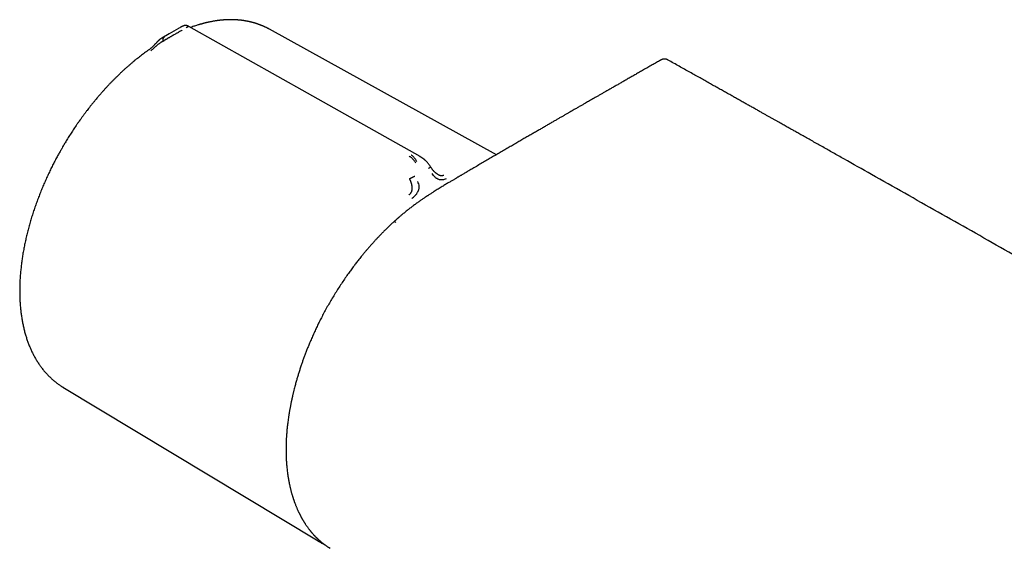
# Model space of a CAD drawing. Header units: millimetres. Extents: x 8 to 767, y 12 to 375.
# Tile 24 of 46: x 494 to 600, y 190 to 247. Entities that reach past the tile are written whole.
import ezdxf

# ---------------------------------------------------------------- set-up
doc = ezdxf.new("R2010")
doc.units = ezdxf.units.MM

msp = doc.modelspace()

# ---------------------------------------------------------------- linework, layer by layer
at = {"color": 7, "linetype": 'Continuous', "lineweight": 30}
for p, q in [((511.28, 246.03), (510.27, 245.46)), ((511.28, 246.03), (511.33, 246.06)), ((511.42, 246.12), (511.33, 246.06)), ((511.42, 246.12), (511.44, 246.12)), ((545.36, 232.52), (521.03, 245.96)), ((521.04, 245.95), (521.03, 245.95)), ((510.29, 245.47), (509.49, 244.99)), ((509.63, 244.68), (509.75, 244.75)), ((537.17, 232.31), (537.18, 232.31)), ((498.9, 207.62), (526.24, 191.14)), ((526.24, 191.14), (526.25, 191.13)), ((526.25, 191.13), (526.24, 191.14)), ((527.43, 190.42), (527.46, 190.41)), ((527.44, 190.43), (527.56, 190.36))]:
    msp.add_line(p, q, dxfattribs=at)
at = {"color": 7, "linetype": 'Continuous', "lineweight": 30, "flags": 128}
for points in [[(537.18, 232.31), (529.1, 236.85), (525.11, 239.1), (512.39, 246.26)], [(498.87, 207.63), (498.88, 207.63), (498.9, 207.62)]]:
    msp.add_lwpolyline(points, dxfattribs=at)
at = {"color": 7, "linetype": 'Continuous', "lineweight": 30}
for points, knots in [([(512.39, 246.26), (512.37, 246.26), (512.35, 246.28), (512.32, 246.29), (512.29, 246.3), (512.26, 246.31), (512.23, 246.32), (512.2, 246.33), (512.16, 246.34), (512.11, 246.35), (512.06, 246.35), (512.01, 246.35), (511.96, 246.35), (511.93, 246.34), (511.89, 246.34), (511.86, 246.33), (511.82, 246.31), (511.79, 246.3), (511.76, 246.29), (511.73, 246.28), (511.71, 246.27), (511.7, 246.26), (511.68, 246.25), (511.66, 246.24), (511.63, 246.23), (511.61, 246.22), (511.59, 246.21), (511.57, 246.2), (511.56, 246.19), (511.54, 246.18), (511.51, 246.16), (511.48, 246.14), (511.45, 246.13), (511.44, 246.12)], [0, 0, 0, 0, 0.036604, 0.070541, 0.096033, 0.115422, 0.137134, 0.17013, 0.205374, 0.241055, 0.281984, 0.322392, 0.356784, 0.380099, 0.405693, 0.432685, 0.461011, 0.491268, 0.519448, 0.550868, 0.58192, 0.615712, 0.6525, 0.692322, 0.737002, 0.775739, 0.808398, 0.824894, 0.847471, 0.876282, 0.911313, 0.952554, 1, 1, 1, 1]), ([(512.39, 246.26), (512.39, 246.26), (512.39, 246.26), (512.38, 246.25), (512.36, 246.24), (512.33, 246.22), (512.28, 246.2), (512.23, 246.17), (512.16, 246.13), (512.11, 246.1), (512.09, 246.09)], [0, 0, 0, 0, 0.089465, 0.220808, 0.345981, 0.465003, 0.609373, 0.746418, 0.876461, 1, 1, 1, 1]), ([(521.04, 245.95), (521.02, 245.97), (520.96, 246), (520.87, 246.04), (520.78, 246.09), (520.7, 246.13), (520.63, 246.17), (520.56, 246.2), (520.5, 246.22), (520.45, 246.25), (520.41, 246.26), (520.37, 246.28), (520.34, 246.3), (520.3, 246.31), (520.25, 246.33), (520.19, 246.36), (520.12, 246.39), (520.05, 246.41), (519.98, 246.44), (519.92, 246.46), (519.86, 246.48), (519.8, 246.5), (519.74, 246.52), (519.69, 246.54), (519.64, 246.56), (519.6, 246.57), (519.57, 246.58), (519.55, 246.59), (519.52, 246.6), (519.49, 246.61), (519.45, 246.62), (519.4, 246.63), (519.35, 246.64), (519.3, 246.66), (519.25, 246.67), (519.2, 246.69), (519.13, 246.7), (519.05, 246.72), (518.95, 246.75), (518.86, 246.77), (518.77, 246.79), (518.68, 246.8), (518.61, 246.82), (518.54, 246.83), (518.48, 246.84), (518.42, 246.85), (518.36, 246.86), (518.3, 246.87), (518.24, 246.88), (518.17, 246.89), (518.12, 246.9), (518.07, 246.9), (518.02, 246.91), (517.97, 246.92), (517.92, 246.92), (517.88, 246.93), (517.85, 246.93), (517.83, 246.93), (517.81, 246.93), (517.78, 246.94), (517.76, 246.94), (517.73, 246.94), (517.7, 246.94), (517.65, 246.95), (517.59, 246.95), (517.53, 246.96), (517.45, 246.96), (517.38, 246.96), (517.3, 246.97), (517.23, 246.97), (517.16, 246.97), (517.1, 246.97), (517.06, 246.98), (517.01, 246.98), (516.96, 246.98), (516.92, 246.98), (516.88, 246.98), (516.84, 246.98), (516.82, 246.98), (516.8, 246.98), (516.77, 246.98), (516.74, 246.98), (516.69, 246.97), (516.62, 246.97), (516.55, 246.97), (516.47, 246.97), (516.38, 246.96), (516.26, 246.96), (516.13, 246.95), (516.02, 246.94), (515.92, 246.93), (515.83, 246.92), (515.75, 246.91), (515.69, 246.91), (515.63, 246.9), (515.59, 246.89), (515.55, 246.89), (515.51, 246.88), (515.46, 246.88), (515.41, 246.87), (515.34, 246.86), (515.26, 246.85), (515.15, 246.83), (515.01, 246.81), (514.87, 246.78), (514.72, 246.75), (514.59, 246.73), (514.49, 246.71), (514.43, 246.69), (514.36, 246.68), (514.3, 246.66), (514.23, 246.65), (514.17, 246.63), (514.11, 246.62), (514.06, 246.6), (514.02, 246.59), (513.98, 246.59), (513.96, 246.58), (513.94, 246.57), (513.92, 246.57), (513.9, 246.56), (513.87, 246.55), (513.83, 246.54), (513.79, 246.53), (513.72, 246.51), (513.62, 246.49), (513.51, 246.45), (513.37, 246.41), (513.2, 246.36), (513.01, 246.3), (512.81, 246.23), (512.66, 246.17), (512.58, 246.15)], [0, 0, 0, 0, 0.011268, 0.023412, 0.036436, 0.047288, 0.058347, 0.068271, 0.076056, 0.082828, 0.088585, 0.09333, 0.097664, 0.102754, 0.109899, 0.118174, 0.127531, 0.137203, 0.146915, 0.154574, 0.162259, 0.169969, 0.177703, 0.185092, 0.190868, 0.195732, 0.199684, 0.202726, 0.205876, 0.210036, 0.215207, 0.220834, 0.227273, 0.233852, 0.240307, 0.246639, 0.252848, 0.265739, 0.278071, 0.289876, 0.301161, 0.311835, 0.320478, 0.328299, 0.336057, 0.344054, 0.350505, 0.357247, 0.365215, 0.374575, 0.379775, 0.385322, 0.391214, 0.397452, 0.403475, 0.40842, 0.412278, 0.41505, 0.417254, 0.419623, 0.422441, 0.425707, 0.429422, 0.435468, 0.442416, 0.450263, 0.458778, 0.46746, 0.476291, 0.485271, 0.494399, 0.499823, 0.505297, 0.510822, 0.516397, 0.521703, 0.526237, 0.529801, 0.532675, 0.535001, 0.537759, 0.541134, 0.547211, 0.554616, 0.563316, 0.572241, 0.580854, 0.59687, 0.611695, 0.623932, 0.63523, 0.645578, 0.654815, 0.661375, 0.6672, 0.672292, 0.676652, 0.680574, 0.685528, 0.6918, 0.699154, 0.70675, 0.720989, 0.735773, 0.751403, 0.768223, 0.786223, 0.793117, 0.800167, 0.807373, 0.814734, 0.821945, 0.828435, 0.835146, 0.840846, 0.845537, 0.849221, 0.851469, 0.853141, 0.855203, 0.857936, 0.861339, 0.86541, 0.870147, 0.87555, 0.888094, 0.900483, 0.912631, 0.93373, 0.95409, 0.974583, 1, 1, 1, 1]), ([(509.38, 244.93), (509.37, 244.92), (509.35, 244.91), (509.32, 244.89), (509.29, 244.87), (509.27, 244.85), (509.24, 244.83), (509.22, 244.81), (509.19, 244.79), (509.17, 244.77), (509.15, 244.76), (509.13, 244.74), (509.11, 244.71), (509.08, 244.68), (509.05, 244.65), (509.03, 244.63), (509, 244.6), (508.96, 244.55), (508.91, 244.5), (508.85, 244.44), (508.79, 244.37), (508.73, 244.31), (508.66, 244.24), (508.59, 244.17), (508.53, 244.11), (508.48, 244.05), (508.43, 244.01), (508.38, 243.96), (508.32, 243.91), (508.25, 243.86), (508.17, 243.8), (508.09, 243.73), (508.03, 243.69), (508, 243.67)], [0, 0, 0, 0, 0.024683, 0.044079, 0.058486, 0.074727, 0.089719, 0.107745, 0.125198, 0.140142, 0.152917, 0.167655, 0.187784, 0.211441, 0.23343, 0.252311, 0.268239, 0.30327, 0.342523, 0.385759, 0.429471, 0.480093, 0.52894, 0.577862, 0.632078, 0.661786, 0.693344, 0.729283, 0.771249, 0.819444, 0.873971, 0.93474, 1, 1, 1, 1]), ([(509.49, 244.99), (509.48, 244.99), (509.47, 244.98), (509.44, 244.96), (509.4, 244.94), (509.38, 244.93), (509.37, 244.93)], [0, 0, 0, 0, 0.092389, 0.399514, 0.909013, 1, 1, 1, 1]), ([(509.81, 245.18), (509.8, 245.17), (509.76, 245.14), (509.71, 245.09), (509.66, 245.03), (509.63, 244.97), (509.61, 244.92), (509.6, 244.87), (509.6, 244.83), (509.6, 244.79), (509.61, 244.75), (509.62, 244.72), (509.63, 244.69), (509.63, 244.68)], [0, 0, 0, 0, 0.1317423, 0.26673, 0.4014789, 0.532742, 0.617059, 0.6982277, 0.7761965, 0.8328847, 0.8885344, 0.9438976, 1, 1, 1, 1]), ([(511.68, 245.86), (511.64, 245.84), (511.57, 245.8), (511.45, 245.73), (511.33, 245.66), (511.21, 245.59), (511.09, 245.52), (510.98, 245.46), (510.86, 245.39), (510.77, 245.34), (510.71, 245.3), (510.69, 245.29), (510.67, 245.28), (510.65, 245.27), (510.63, 245.25), (510.59, 245.23), (510.53, 245.2), (510.45, 245.15), (510.37, 245.11), (510.3, 245.07), (510.26, 245.04), (510.23, 245.03), (510.21, 245.02), (510.2, 245.01), (510.18, 245), (510.17, 244.99), (510.15, 244.99), (510.12, 244.96), (510.06, 244.93), (509.99, 244.89), (509.93, 244.86), (509.88, 244.83), (509.84, 244.8), (509.81, 244.78), (509.78, 244.77), (509.76, 244.76), (509.75, 244.75), (509.75, 244.75), (509.75, 244.75), (509.75, 244.75), (509.75, 244.75)], [0, 0, 0, 0, 0.051373, 0.105665, 0.163102, 0.223827, 0.27137, 0.320803, 0.372124, 0.442732, 0.452222, 0.461768, 0.471368, 0.481024, 0.490735, 0.500501, 0.537698, 0.579265, 0.625137, 0.657731, 0.692132, 0.7001, 0.708157, 0.716302, 0.724536, 0.732857, 0.741265, 0.74976, 0.79759, 0.84013, 0.877473, 0.909711, 0.93693, 0.964012, 0.983495, 0.995471, 0.998664, 0.999564, 0.99984, 1, 1, 1, 1]), ([(509.63, 244.68), (509.61, 244.67), (509.57, 244.64), (509.5, 244.6), (509.45, 244.58), (509.42, 244.56), (509.41, 244.55), (509.39, 244.54), (509.38, 244.53), (509.37, 244.52), (509.36, 244.52), (509.35, 244.51), (509.31, 244.49), (509.25, 244.44), (509.17, 244.38), (509.08, 244.32), (509, 244.26), (508.92, 244.19), (508.85, 244.13), (508.8, 244.08), (508.77, 244.06), (508.74, 244.03), (508.71, 244), (508.68, 243.97), (508.63, 243.93), (508.57, 243.87), (508.48, 243.79), (508.39, 243.71), (508.33, 243.67), (508.3, 243.65)], [0, 0, 0, 0, 0.064483, 0.121146, 0.169699, 0.182428, 0.194431, 0.205703, 0.216244, 0.226049, 0.235116, 0.243443, 0.251028, 0.319255, 0.38355, 0.443931, 0.500485, 0.559082, 0.620049, 0.640929, 0.662103, 0.683581, 0.705368, 0.72747, 0.749885, 0.805219, 0.865757, 0.930963, 1, 1, 1, 1]), ([(508, 243.67), (507.96, 243.64), (507.84, 243.56), (507.65, 243.42), (507.43, 243.25), (507.21, 243.08), (506.98, 242.91), (506.76, 242.74), (506.55, 242.56), (506.33, 242.38), (506.11, 242.19), (505.89, 242), (505.67, 241.81), (505.46, 241.62), (505.24, 241.42), (505.03, 241.22), (504.82, 241.01), (504.6, 240.81), (504.39, 240.6), (504.18, 240.38), (503.97, 240.17), (503.76, 239.95), (503.56, 239.73), (503.35, 239.5), (503.14, 239.27), (502.94, 239.04), (502.74, 238.81), (502.54, 238.58), (502.36, 238.36), (502.18, 238.14), (502, 237.92), (501.82, 237.7), (501.65, 237.48), (501.48, 237.26), (501.31, 237.03), (501.14, 236.8), (500.97, 236.57), (500.8, 236.34), (500.64, 236.11), (500.47, 235.88), (500.31, 235.64), (500.15, 235.41), (500, 235.17), (499.84, 234.94), (499.69, 234.7), (499.54, 234.46), (499.39, 234.23), (499.26, 234.01), (499.14, 233.81), (499.03, 233.63), (498.92, 233.45), (498.84, 233.31), (498.8, 233.23)], [0, 0, 0, 0, 0.012576, 0.034013, 0.055454, 0.076901, 0.098353, 0.119811, 0.141276, 0.162748, 0.184228, 0.205717, 0.227215, 0.248724, 0.270244, 0.291776, 0.313322, 0.334883, 0.35646, 0.378055, 0.39967, 0.421307, 0.442968, 0.464656, 0.486373, 0.508123, 0.529909, 0.551736, 0.571335, 0.590931, 0.610523, 0.630108, 0.649688, 0.669261, 0.688826, 0.708383, 0.727928, 0.747461, 0.766978, 0.786476, 0.805949, 0.825389, 0.844784, 0.864116, 0.883351, 0.902431, 0.921231, 0.939446, 0.956065, 0.968932, 0.981158, 1, 1, 1, 1]), ([(563.02, 242.67), (562.9, 242.6), (562.61, 242.44), (562.18, 242.2), (561.71, 241.93), (561.26, 241.67), (560.82, 241.42), (560.4, 241.18), (559.99, 240.95), (559.59, 240.72), (559.2, 240.5), (558.82, 240.28), (558.46, 240.07), (558.1, 239.87), (557.76, 239.67), (557.43, 239.48), (557.11, 239.3), (556.81, 239.13), (556.51, 238.96), (556.23, 238.8), (555.96, 238.64), (555.71, 238.5), (555.47, 238.36), (555.23, 238.23), (555.03, 238.11), (554.85, 238.01), (554.7, 237.92), (554.55, 237.83), (554.4, 237.75), (554.25, 237.66), (554.1, 237.57), (553.92, 237.47), (553.71, 237.35), (553.48, 237.22), (553.23, 237.07), (552.98, 236.93), (552.71, 236.77), (552.43, 236.61), (552.14, 236.45), (551.84, 236.27), (551.52, 236.09), (551.2, 235.9), (550.85, 235.7), (550.5, 235.5), (550.13, 235.28), (549.75, 235.06), (549.35, 234.83), (548.95, 234.6), (548.53, 234.36), (548.1, 234.11), (547.65, 233.85), (547.2, 233.58), (546.73, 233.31), (546.25, 233.03), (545.77, 232.76), (545.29, 232.48), (544.82, 232.2), (544.34, 231.92), (543.84, 231.63), (543.34, 231.34), (543, 231.14), (542.83, 231.04)], [0, 0, 0, 0, 0.018214, 0.041826, 0.064826, 0.087213, 0.108988, 0.129778, 0.149978, 0.169586, 0.188604, 0.207401, 0.225583, 0.243149, 0.2601, 0.276435, 0.292155, 0.307259, 0.321748, 0.335622, 0.34888, 0.361522, 0.373548, 0.384959, 0.395755, 0.403805, 0.411475, 0.418765, 0.425821, 0.433205, 0.44097, 0.449116, 0.460011, 0.471522, 0.483648, 0.496389, 0.509746, 0.523463, 0.537774, 0.552678, 0.568176, 0.584603, 0.601647, 0.61931, 0.63759, 0.656489, 0.676007, 0.696142, 0.716896, 0.738267, 0.760258, 0.782866, 0.806093, 0.829938, 0.854401, 0.877368, 0.900856, 0.924863, 0.949389, 0.974435, 1, 1, 1, 1]), ([(563.77, 242.65), (563.75, 242.66), (563.72, 242.68), (563.67, 242.7), (563.63, 242.72), (563.6, 242.73), (563.57, 242.74), (563.54, 242.74), (563.51, 242.75), (563.48, 242.75), (563.44, 242.76), (563.4, 242.76), (563.37, 242.76), (563.34, 242.76), (563.3, 242.76), (563.26, 242.75), (563.23, 242.75), (563.19, 242.74), (563.14, 242.73), (563.08, 242.7), (563.04, 242.68), (563.02, 242.67)], [0, 0, 0, 0, 0.076609, 0.14009, 0.190363, 0.238761, 0.276516, 0.309589, 0.3488, 0.393622, 0.442786, 0.490038, 0.532743, 0.575002, 0.623206, 0.672819, 0.712719, 0.760607, 0.824631, 0.904575, 1, 1, 1, 1]), ([(746.12, 137.38), (745.94, 137.49), (745.58, 137.7), (745.04, 138.02), (744.52, 138.34), (744.01, 138.64), (743.51, 138.94), (743.03, 139.22), (742.57, 139.49), (742.13, 139.75), (741.71, 140), (741.29, 140.25), (740.89, 140.49), (740.5, 140.72), (740.12, 140.95), (739.75, 141.17), (739.39, 141.38), (739.04, 141.59), (738.71, 141.79), (738.39, 141.98), (738.08, 142.16), (737.78, 142.34), (737.49, 142.51), (737.21, 142.68), (736.94, 142.84), (736.68, 142.99), (736.44, 143.13), (736.24, 143.25), (736.06, 143.36), (735.88, 143.46), (735.71, 143.57), (735.33, 143.79), (734.74, 144.14), (733.91, 144.63), (733.02, 145.16), (732.08, 145.71), (731.13, 146.27), (730.18, 146.84), (729.22, 147.41), (728.26, 147.97), (725.62, 149.53), (721.31, 152.08), (714.93, 155.84), (708.17, 159.82), (701.04, 164.01), (693.73, 168.28), (686.25, 172.65), (678.6, 177.11), (670.95, 181.55), (663.31, 185.98), (655.5, 190.49), (647.55, 195.08), (639.43, 199.75), (631.32, 204.4), (623.21, 209.04), (615.1, 213.67), (607.31, 218.1), (599.85, 222.33), (592.71, 226.37), (586.97, 229.61), (583.41, 231.62), (582.04, 232.39), (581.47, 232.71), (580.91, 233.03), (580.36, 233.34), (579.81, 233.65), (579.28, 233.95), (578.75, 234.24), (578.26, 234.52), (577.79, 234.78), (577.44, 234.98), (577.18, 235.13), (577.01, 235.22), (576.83, 235.32), (576.64, 235.43), (576.44, 235.54), (576.22, 235.67), (575.99, 235.79), (575.76, 235.93), (575.51, 236.07), (575.25, 236.21), (574.99, 236.36), (574.73, 236.5), (574.46, 236.66), (574.18, 236.81), (573.88, 236.98), (573.56, 237.16), (573.21, 237.36), (572.85, 237.56), (572.48, 237.77), (572.11, 237.98), (571.71, 238.2), (571.31, 238.42), (570.9, 238.66), (570.48, 238.89), (570.04, 239.14), (569.59, 239.39), (569.13, 239.65), (568.66, 239.91), (568.18, 240.18), (567.69, 240.46), (567.18, 240.74), (566.65, 241.04), (566.09, 241.35), (565.53, 241.67), (564.95, 241.99), (564.36, 242.32), (563.97, 242.54), (563.77, 242.65)], [0, 0, 0, 0, 0.003014, 0.00596, 0.008837, 0.011645, 0.014385, 0.017056, 0.019512, 0.021907, 0.024241, 0.026514, 0.028726, 0.030877, 0.032967, 0.034996, 0.036964, 0.038871, 0.040685, 0.04244, 0.044137, 0.045774, 0.047381, 0.048927, 0.050411, 0.051835, 0.053198, 0.054227, 0.055217, 0.056177, 0.057136, 0.058096, 0.062408, 0.066758, 0.071852, 0.076997, 0.082194, 0.087442, 0.092702, 0.097963, 0.103224, 0.136102, 0.168981, 0.208123, 0.247265, 0.286406, 0.328344, 0.370281, 0.412219, 0.454156, 0.496094, 0.540573, 0.585052, 0.629531, 0.67401, 0.71849, 0.762969, 0.80211, 0.841252, 0.880394, 0.896597, 0.899775, 0.90291, 0.905995, 0.909028, 0.91201, 0.91494, 0.91782, 0.920649, 0.923095, 0.925502, 0.926437, 0.927366, 0.928324, 0.929331, 0.930471, 0.931667, 0.93292, 0.934228, 0.935592, 0.937012, 0.938403, 0.939843, 0.941332, 0.942872, 0.944461, 0.946294, 0.948188, 0.950145, 0.952163, 0.954244, 0.956386, 0.958591, 0.960857, 0.963185, 0.965576, 0.968028, 0.970542, 0.973118, 0.975756, 0.978457, 0.981219, 0.984179, 0.987207, 0.990303, 0.993468, 0.9967, 1, 1, 1, 1]), ([(498.8, 233.23), (498.75, 233.15), (498.68, 233.02), (498.57, 232.84), (498.48, 232.67), (498.37, 232.48), (498.26, 232.28), (498.15, 232.06), (498.03, 231.84), (497.91, 231.61), (497.79, 231.38), (497.67, 231.14), (497.55, 230.9), (497.44, 230.65), (497.32, 230.4), (497.2, 230.15), (497.09, 229.9), (496.97, 229.64), (496.86, 229.38), (496.75, 229.13), (496.64, 228.87), (496.53, 228.61), (496.43, 228.34), (496.33, 228.08), (496.23, 227.82), (496.13, 227.55), (496.03, 227.29), (495.94, 227.02), (495.84, 226.76), (495.75, 226.49), (495.67, 226.22), (495.58, 225.96), (495.5, 225.69), (495.42, 225.42), (495.34, 225.15), (495.27, 224.89), (495.19, 224.62), (495.12, 224.35), (495.06, 224.08), (494.99, 223.82), (494.93, 223.55), (494.87, 223.28), (494.81, 223.02), (494.76, 222.75), (494.71, 222.49), (494.66, 222.22), (494.61, 221.96), (494.57, 221.7), (494.53, 221.44), (494.49, 221.18), (494.46, 220.92), (494.43, 220.66), (494.4, 220.4), (494.37, 220.14), (494.35, 219.88), (494.32, 219.63), (494.31, 219.37), (494.29, 219.12), (494.28, 218.87), (494.27, 218.62), (494.26, 218.37), (494.26, 218.12), (494.26, 217.88), (494.26, 217.63), (494.27, 217.39), (494.27, 217.15), (494.28, 216.91), (494.3, 216.67), (494.31, 216.44), (494.33, 216.2), (494.36, 215.97), (494.38, 215.74), (494.41, 215.51), (494.44, 215.28), (494.47, 215.06), (494.51, 214.83), (494.55, 214.61), (494.59, 214.4), (494.64, 214.18), (494.69, 213.96), (494.74, 213.75), (494.79, 213.54), (494.85, 213.34), (494.91, 213.13), (494.97, 212.93), (495.04, 212.73), (495.1, 212.53), (495.17, 212.34), (495.25, 212.14), (495.33, 211.95), (495.4, 211.77), (495.49, 211.58), (495.57, 211.4), (495.66, 211.22), (495.75, 211.05), (495.84, 210.87), (495.94, 210.7), (496.04, 210.54), (496.14, 210.37), (496.24, 210.21), (496.35, 210.05), (496.46, 209.9), (496.57, 209.75), (496.68, 209.6), (496.8, 209.45), (496.92, 209.31), (497.04, 209.17), (497.16, 209.03), (497.29, 208.9), (497.42, 208.77), (497.55, 208.64), (497.68, 208.52), (497.82, 208.4), (497.95, 208.28), (498.1, 208.17), (498.24, 208.06), (498.38, 207.95), (498.53, 207.85), (498.68, 207.75), (498.8, 207.67), (498.88, 207.63), (498.9, 207.62)], [0, 0, 0, 0, 0.008892, 0.012572, 0.018674, 0.025025, 0.031849, 0.038979, 0.046349, 0.053905, 0.061609, 0.069432, 0.077354, 0.085359, 0.093433, 0.101566, 0.10975, 0.117979, 0.126247, 0.134549, 0.142882, 0.151243, 0.159628, 0.168035, 0.176463, 0.184908, 0.193371, 0.201849, 0.21034, 0.218845, 0.227362, 0.23589, 0.244429, 0.252977, 0.261534, 0.270099, 0.278673, 0.287253, 0.295841, 0.304436, 0.313036, 0.321643, 0.330255, 0.338872, 0.347494, 0.356121, 0.364753, 0.373389, 0.382028, 0.390672, 0.39932, 0.407971, 0.416625, 0.425283, 0.433944, 0.442608, 0.451274, 0.459944, 0.468616, 0.47729, 0.485966, 0.494645, 0.503326, 0.512008, 0.520693, 0.529379, 0.538067, 0.546756, 0.555446, 0.564137, 0.57283, 0.581523, 0.590217, 0.598911, 0.607605, 0.6163, 0.624994, 0.633688, 0.642382, 0.651075, 0.659767, 0.668457, 0.677147, 0.685835, 0.694521, 0.703205, 0.711886, 0.720565, 0.729241, 0.737915, 0.746584, 0.755251, 0.763913, 0.772572, 0.781226, 0.789876, 0.798522, 0.807163, 0.815799, 0.82443, 0.833057, 0.841678, 0.850295, 0.858908, 0.867516, 0.876119, 0.884718, 0.893314, 0.901906, 0.910495, 0.919081, 0.927665, 0.936247, 0.944829, 0.95341, 0.961991, 0.970574, 0.979158, 0.987744, 0.996334, 1, 1, 1, 1]), ([(536.71, 231.66), (536.68, 231.7), (536.63, 231.78), (536.54, 231.89), (536.46, 231.99), (536.37, 232.08), (536.29, 232.17), (536.19, 232.24), (536.1, 232.31), (536.04, 232.34), (536, 232.35)], [0, 0, 0, 0, 0.134324, 0.265382, 0.393268, 0.518184, 0.640515, 0.760896, 0.880281, 1, 1, 1, 1]), ([(536.84, 231.74), (536.82, 231.79), (536.78, 231.87), (536.71, 231.98), (536.64, 232.09), (536.56, 232.19), (536.48, 232.28), (536.4, 232.36), (536.31, 232.43), (536.25, 232.46), (536.23, 232.48)], [0, 0, 0, 0, 0.134305, 0.265175, 0.392798, 0.517503, 0.639784, 0.760331, 0.880035, 1, 1, 1, 1]), ([(538.31, 231.22), (538.28, 231.26), (538.23, 231.35), (538.14, 231.47), (538.05, 231.57), (537.97, 231.66), (537.9, 231.74), (537.84, 231.81), (537.78, 231.87), (537.73, 231.91), (537.69, 231.95), (537.66, 231.97), (537.63, 232), (537.61, 232.02), (537.58, 232.04), (537.55, 232.06), (537.52, 232.09), (537.46, 232.13), (537.4, 232.17), (537.33, 232.22), (537.25, 232.27), (537.2, 232.3), (537.17, 232.32)], [0, 0, 0, 0, 0.0998723, 0.1919032, 0.2757555, 0.351191, 0.4180461, 0.4762111, 0.5256133, 0.5662051, 0.5981399, 0.6256267, 0.648849, 0.6697158, 0.6882224, 0.7089723, 0.7380972, 0.7756374, 0.8287352, 0.8842171, 0.9414013, 1, 1, 1, 1]), ([(538.1, 231.06), (538.12, 231.08), (538.16, 231.1), (538.21, 231.14), (538.25, 231.17), (538.28, 231.19), (538.3, 231.2), (538.31, 231.21), (538.31, 231.22), (538.31, 231.22), (538.31, 231.22)], [0, 0, 0, 0, 0.167297, 0.338607, 0.509654, 0.676432, 0.783695, 0.887081, 0.986525, 1, 1, 1, 1]), ([(539.06, 230.42), (539.05, 230.42), (539.02, 230.44), (538.98, 230.47), (538.93, 230.5), (538.89, 230.53), (538.86, 230.56), (538.83, 230.58), (538.81, 230.6), (538.79, 230.62), (538.76, 230.65), (538.72, 230.68), (538.69, 230.71), (538.67, 230.74), (538.65, 230.76), (538.63, 230.78), (538.61, 230.8), (538.59, 230.83), (538.56, 230.86), (538.52, 230.91), (538.48, 230.97), (538.43, 231.04), (538.37, 231.13), (538.33, 231.19), (538.31, 231.22)], [0, 0, 0, 0, 0.049692, 0.113704, 0.163975, 0.213348, 0.253849, 0.285142, 0.308149, 0.335828, 0.372456, 0.417961, 0.456761, 0.490156, 0.518153, 0.540747, 0.559892, 0.586999, 0.623993, 0.676245, 0.740804, 0.817918, 0.907863, 1, 1, 1, 1]), ([(536.06, 229.94), (536.07, 229.95), (536.09, 229.95), (536.11, 229.97), (536.14, 229.99), (536.18, 230), (536.22, 230.03), (536.27, 230.05), (536.33, 230.08), (536.4, 230.12), (536.48, 230.16), (536.56, 230.19), (536.6, 230.21), (536.63, 230.23)], [0, 0, 0, 0, 0.056304, 0.111898, 0.167775, 0.224659, 0.302815, 0.38407, 0.468372, 0.599448, 0.73388, 0.868517, 1, 1, 1, 1]), ([(539.97, 229.93), (539.91, 229.91), (539.78, 229.86), (539.58, 229.82), (539.38, 229.81), (539.18, 229.85), (539.02, 229.93), (538.89, 230.01), (538.77, 230.12), (538.62, 230.28), (538.52, 230.43), (538.46, 230.51)], [0, 0, 0, 0, 0.12498, 0.249974, 0.375129, 0.4995, 0.626711, 0.691987, 0.75435, 0.875912, 1, 1, 1, 1]), ([(542.83, 231.04), (542.76, 231), (542.62, 230.92), (542.41, 230.8), (542.22, 230.68), (542.04, 230.58), (541.87, 230.48), (541.72, 230.39), (541.58, 230.31), (541.47, 230.25), (541.38, 230.19), (541.29, 230.14), (541.21, 230.1), (541.14, 230.05), (541.07, 230.01), (540.99, 229.97), (540.89, 229.91), (540.78, 229.84), (540.65, 229.76), (540.51, 229.68), (540.35, 229.59), (540.19, 229.49), (540.01, 229.38), (539.83, 229.27), (539.64, 229.16), (539.44, 229.04), (539.23, 228.91), (539.01, 228.77), (538.86, 228.68), (538.79, 228.63)], [0, 0, 0, 0, 0.0539273, 0.1046947, 0.1523024, 0.1967507, 0.2380393, 0.2761678, 0.3111355, 0.3363923, 0.3596969, 0.381049, 0.400448, 0.4178936, 0.4341058, 0.4519711, 0.4775365, 0.5062703, 0.5381743, 0.5732506, 0.6115017, 0.6529305, 0.6975408, 0.7412319, 0.7876036, 0.8366606, 0.888408, 0.9428521, 1, 1, 1, 1]), ([(539.06, 230.42), (539.09, 230.4), (539.15, 230.37), (539.23, 230.34), (539.29, 230.32), (539.36, 230.3), (539.45, 230.28), (539.53, 230.28), (539.6, 230.29), (539.66, 230.31), (539.7, 230.32), (539.73, 230.33)], [0, 0, 0, 0, 0.147074, 0.242497, 0.333453, 0.420197, 0.55512, 0.69361, 0.78902, 0.89139, 1, 1, 1, 1]), ([(535.99, 228.21), (536.01, 228.23), (536.05, 228.26), (536.11, 228.31), (536.16, 228.37), (536.21, 228.43), (536.24, 228.49), (536.27, 228.54), (536.29, 228.6), (536.3, 228.65), (536.32, 228.71), (536.33, 228.77), (536.34, 228.83), (536.34, 228.89), (536.34, 228.95), (536.34, 229.01), (536.33, 229.08), (536.33, 229.15), (536.31, 229.23), (536.3, 229.31), (536.28, 229.4), (536.25, 229.47), (536.23, 229.53), (536.22, 229.59), (536.2, 229.64), (536.19, 229.67), (536.18, 229.69), (536.17, 229.71), (536.16, 229.74), (536.15, 229.76), (536.14, 229.78), (536.13, 229.81), (536.12, 229.84), (536.1, 229.87), (536.08, 229.91), (536.07, 229.93), (536.07, 229.94), (536.07, 229.94), (536.06, 229.94), (536.06, 229.94), (536.06, 229.94), (536.06, 229.94), (536.06, 229.94)], [0, 0, 0, 0, 0.046698, 0.091618, 0.134505, 0.175194, 0.213614, 0.249779, 0.276951, 0.307118, 0.340349, 0.376695, 0.409342, 0.4408, 0.471044, 0.500021, 0.535936, 0.574169, 0.614719, 0.657569, 0.702695, 0.750057, 0.775296, 0.805099, 0.8394, 0.850353, 0.861686, 0.873397, 0.885483, 0.89794, 0.910765, 0.923954, 0.937503, 0.96472, 0.984149, 0.995887, 0.998893, 0.999683, 0.9999, 0.999964, 0.999986, 1, 1, 1, 1]), ([(536.28, 227.84), (536.35, 227.88), (536.48, 227.98), (536.62, 228.11), (536.71, 228.2), (536.75, 228.25), (536.79, 228.3), (536.86, 228.38), (536.91, 228.47), (536.96, 228.56), (537, 228.64), (537.02, 228.71), (537.05, 228.78), (537.07, 228.86), (537.09, 228.98), (537.09, 229.16), (537.04, 229.39), (536.97, 229.55), (536.93, 229.63)], [0, 0, 0, 0, 0.125554, 0.251039, 0.290001, 0.310057, 0.344618, 0.393554, 0.456767, 0.493798, 0.534579, 0.576341, 0.60187, 0.627562, 0.693703, 0.759502, 0.875658, 1, 1, 1, 1]), ([(538.79, 228.63), (538.73, 228.6), (538.63, 228.53), (538.47, 228.43), (538.33, 228.34), (538.2, 228.26), (538.09, 228.19), (538, 228.13), (537.92, 228.08), (537.85, 228.03), (537.79, 227.99), (537.67, 227.91), (537.47, 227.77), (537.19, 227.58), (536.89, 227.37), (536.57, 227.14), (536.31, 226.94), (536.1, 226.78), (535.94, 226.66), (535.78, 226.53), (535.62, 226.4), (535.46, 226.27), (535.31, 226.15), (535.17, 226.04), (535.06, 225.94), (534.98, 225.87), (534.91, 225.81), (534.87, 225.77), (534.84, 225.75), (534.81, 225.72), (534.78, 225.7), (534.75, 225.67), (534.72, 225.64), (534.67, 225.6), (534.63, 225.56), (534.57, 225.51), (534.51, 225.46), (534.46, 225.4), (534.41, 225.36), (534.37, 225.33), (534.35, 225.31), (534.35, 225.31), (534.35, 225.3)], [0, 0, 0, 0, 0.036663, 0.070688, 0.10207, 0.130806, 0.156891, 0.175526, 0.192522, 0.207879, 0.221596, 0.234304, 0.29198, 0.351323, 0.422772, 0.494207, 0.565626, 0.600406, 0.635556, 0.671338, 0.707753, 0.744547, 0.779984, 0.81374, 0.834888, 0.854849, 0.872991, 0.879622, 0.885973, 0.892046, 0.897841, 0.904391, 0.912662, 0.922385, 0.933758, 0.946788, 0.961434, 0.975192, 0.986612, 0.995693, 0.998649, 1, 1, 1, 1]), ([(534.34, 225.3), (534.24, 225.21), (534.06, 225.04), (533.78, 224.77), (533.51, 224.51), (533.25, 224.26), (533.01, 224.01), (532.77, 223.76), (532.54, 223.52), (532.33, 223.29), (532.11, 223.04), (531.88, 222.79), (531.66, 222.54), (531.44, 222.29), (531.24, 222.05), (531.05, 221.82), (530.87, 221.6), (530.71, 221.39), (530.55, 221.2), (530.41, 221.01), (530.27, 220.83), (530.14, 220.66), (529.96, 220.42), (529.71, 220.09), (529.4, 219.66), (529.08, 219.2), (528.74, 218.7), (528.41, 218.19), (528.09, 217.68), (527.77, 217.15), (527.46, 216.63), (527.16, 216.11), (526.88, 215.58), (526.61, 215.07), (526.36, 214.59), (526.14, 214.13), (525.92, 213.66), (525.7, 213.18), (525.49, 212.7), (525.3, 212.25), (525.13, 211.83), (524.97, 211.44), (524.83, 211.06), (524.69, 210.69), (524.56, 210.32), (524.46, 210.02), (524.37, 209.76), (524.31, 209.56), (524.24, 209.36), (524.18, 209.17), (524.12, 208.98), (524.07, 208.79), (524.01, 208.61), (523.96, 208.41), (523.9, 208.22), (523.84, 208.01), (523.78, 207.78), (523.72, 207.55), (523.66, 207.34), (523.62, 207.15), (523.58, 207.01), (523.55, 206.86), (523.52, 206.72), (523.49, 206.59), (523.46, 206.49), (523.45, 206.4), (523.43, 206.33), (523.42, 206.28), (523.41, 206.23), (523.4, 206.19), (523.39, 206.15), (523.38, 206.1), (523.37, 206.04), (523.35, 205.96), (523.33, 205.86), (523.31, 205.75), (523.29, 205.63), (523.26, 205.49), (523.24, 205.36), (523.21, 205.23), (523.19, 205.08), (523.16, 204.93), (523.14, 204.78), (523.11, 204.63), (523.09, 204.48), (523.06, 204.29), (523.03, 204.05), (522.99, 203.77), (522.96, 203.52), (522.94, 203.29), (522.91, 203.07), (522.9, 202.87), (522.88, 202.68), (522.87, 202.5), (522.85, 202.32), (522.84, 202.15), (522.84, 201.99), (522.83, 201.82), (522.82, 201.64), (522.82, 201.46), (522.81, 201.28), (522.81, 201.13), (522.81, 201), (522.81, 200.92), (522.81, 200.85), (522.81, 200.79), (522.81, 200.75), (522.81, 200.73), (522.81, 200.71), (522.81, 200.68), (522.81, 200.65), (522.81, 200.6), (522.81, 200.54), (522.81, 200.45), (522.82, 200.33), (522.82, 200.22), (522.82, 200.11), (522.83, 199.99), (522.83, 199.87), (522.84, 199.72), (522.85, 199.53), (522.87, 199.31), (522.89, 199.08), (522.92, 198.84), (522.94, 198.61), (522.97, 198.41), (522.99, 198.25), (523.01, 198.15), (523.02, 198.06), (523.03, 197.98), (523.04, 197.92), (523.05, 197.86), (523.06, 197.82), (523.06, 197.79), (523.07, 197.76), (523.08, 197.72), (523.08, 197.68), (523.09, 197.63), (523.11, 197.56), (523.12, 197.48), (523.14, 197.37), (523.16, 197.27), (523.19, 197.15), (523.22, 197.02), (523.25, 196.89), (523.28, 196.76), (523.31, 196.63), (523.34, 196.5), (523.38, 196.37), (523.41, 196.26), (523.44, 196.16), (523.46, 196.07), (523.49, 195.99), (523.51, 195.9), (523.54, 195.83), (523.56, 195.76), (523.58, 195.7), (523.59, 195.66), (523.6, 195.62), (523.61, 195.6), (523.62, 195.58), (523.63, 195.56), (523.63, 195.53), (523.65, 195.5), (523.66, 195.45), (523.68, 195.4), (523.7, 195.34), (523.73, 195.27), (523.76, 195.18), (523.81, 195.06), (523.86, 194.93), (523.91, 194.81), (523.95, 194.69), (524, 194.59), (524.04, 194.48), (524.09, 194.38), (524.13, 194.29), (524.16, 194.23), (524.18, 194.19), (524.19, 194.16), (524.21, 194.14), (524.22, 194.12), (524.23, 194.1), (524.24, 194.07), (524.26, 194.04), (524.28, 194), (524.3, 193.95), (524.33, 193.89), (524.36, 193.83), (524.4, 193.76), (524.43, 193.7), (524.46, 193.64), (524.5, 193.58), (524.54, 193.51), (524.58, 193.44), (524.62, 193.37), (524.67, 193.29), (524.71, 193.23), (524.74, 193.18), (524.76, 193.13), (524.79, 193.1), (524.81, 193.06), (524.84, 193.02), (524.88, 192.95), (524.94, 192.86), (525.02, 192.75), (525.1, 192.64), (525.18, 192.52), (525.24, 192.44), (525.29, 192.38), (525.32, 192.34), (525.35, 192.3), (525.38, 192.26), (525.41, 192.23), (525.43, 192.2), (525.45, 192.18), (525.46, 192.16), (525.47, 192.15), (525.48, 192.14), (525.5, 192.12), (525.52, 192.09), (525.56, 192.05), (525.6, 192), (525.64, 191.95), (525.69, 191.9), (525.74, 191.84), (525.79, 191.78), (525.83, 191.74), (525.87, 191.71), (525.9, 191.67), (525.93, 191.63), (525.97, 191.6), (526, 191.57), (526.02, 191.54), (526.04, 191.53), (526.06, 191.51), (526.07, 191.5), (526.09, 191.47), (526.12, 191.45), (526.16, 191.41), (526.19, 191.38), (526.24, 191.34), (526.28, 191.3), (526.34, 191.25), (526.41, 191.18), (526.49, 191.11), (526.56, 191.06), (526.6, 191.02), (526.64, 190.98), (526.68, 190.95), (526.71, 190.93), (526.74, 190.91), (526.76, 190.89), (526.78, 190.88), (526.79, 190.87), (526.81, 190.86), (526.83, 190.84), (526.86, 190.82), (526.89, 190.79), (526.94, 190.76), (527, 190.72), (527.06, 190.67), (527.12, 190.63), (527.19, 190.58), (527.27, 190.52), (527.36, 190.47), (527.41, 190.44), (527.43, 190.42)], [0, 0, 0, 0, 0.009096, 0.017939, 0.026528, 0.034865, 0.042948, 0.050641, 0.058089, 0.065294, 0.072253, 0.08022, 0.08784, 0.095113, 0.10204, 0.108619, 0.114852, 0.120738, 0.126277, 0.131469, 0.136315, 0.140903, 0.145494, 0.156385, 0.167375, 0.180213, 0.193183, 0.206285, 0.219501, 0.23273, 0.245722, 0.258712, 0.271702, 0.28469, 0.295725, 0.306852, 0.318084, 0.329422, 0.340865, 0.352415, 0.361564, 0.370778, 0.379854, 0.388651, 0.397169, 0.405409, 0.410305, 0.415097, 0.419785, 0.424368, 0.428847, 0.433222, 0.437682, 0.442081, 0.446779, 0.451775, 0.457069, 0.462662, 0.468554, 0.471984, 0.475508, 0.479102, 0.482451, 0.485457, 0.488119, 0.48997, 0.491609, 0.493036, 0.49423, 0.495169, 0.495858, 0.496998, 0.498521, 0.500428, 0.502717, 0.50539, 0.508447, 0.511886, 0.514888, 0.518132, 0.521618, 0.525337, 0.52908, 0.532749, 0.536346, 0.539869, 0.547013, 0.553835, 0.560336, 0.565869, 0.571145, 0.576165, 0.580929, 0.585467, 0.590093, 0.594193, 0.598419, 0.602771, 0.607248, 0.611851, 0.61658, 0.621358, 0.623945, 0.626157, 0.627994, 0.629455, 0.630541, 0.631049, 0.631517, 0.632202, 0.633112, 0.634247, 0.635608, 0.638468, 0.641441, 0.644458, 0.64752, 0.650625, 0.653774, 0.656968, 0.662941, 0.669091, 0.675425, 0.681943, 0.688645, 0.69553, 0.69876, 0.701696, 0.704318, 0.706627, 0.708622, 0.709985, 0.71115, 0.712116, 0.713001, 0.714069, 0.715329, 0.716781, 0.718408, 0.721166, 0.724157, 0.72738, 0.730835, 0.734601, 0.738608, 0.742699, 0.746742, 0.750738, 0.754686, 0.758587, 0.761333, 0.764054, 0.766752, 0.769426, 0.771932, 0.774071, 0.77589, 0.777389, 0.778568, 0.779176, 0.779714, 0.780423, 0.781321, 0.782409, 0.783686, 0.785435, 0.787447, 0.789722, 0.79219, 0.796998, 0.801484, 0.805646, 0.809486, 0.813021, 0.816575, 0.820264, 0.82409, 0.825674, 0.82702, 0.828108, 0.828938, 0.82952, 0.830154, 0.831146, 0.832404, 0.833927, 0.835715, 0.837813, 0.840159, 0.842521, 0.844846, 0.847134, 0.849386, 0.851601, 0.85464, 0.857607, 0.860474, 0.863019, 0.865194, 0.866645, 0.867974, 0.869491, 0.871215, 0.873146, 0.877569, 0.882113, 0.886751, 0.891453, 0.896087, 0.897764, 0.899429, 0.901083, 0.902726, 0.904225, 0.905466, 0.9064, 0.907105, 0.90762, 0.90821, 0.908923, 0.910344, 0.912091, 0.914164, 0.91655, 0.919149, 0.921935, 0.924908, 0.926508, 0.928157, 0.929855, 0.931603, 0.933372, 0.934905, 0.936073, 0.936974, 0.93764, 0.938382, 0.939272, 0.94071, 0.942418, 0.944377, 0.946374, 0.94835, 0.950304, 0.954825, 0.959226, 0.961426, 0.96358, 0.96553, 0.967233, 0.96869, 0.969899, 0.970862, 0.971444, 0.971977, 0.972709, 0.973649, 0.974799, 0.97662, 0.978795, 0.981321, 0.983874, 0.986706, 0.989819, 0.993212, 0.996885, 1, 1, 1, 1]), ([(534.58, 225.27), (534.56, 225.28), (534.52, 225.3), (534.45, 225.32), (534.4, 225.32), (534.36, 225.32), (534.35, 225.3), (534.34, 225.3)], [0, 0, 0, 0, 0.207159, 0.425283, 0.650108, 0.879438, 1, 1, 1, 1]), ([(526.25, 191.13), (526.3, 191.1), (526.39, 191.04), (526.55, 190.96), (526.71, 190.88), (526.83, 190.81), (526.91, 190.78), (526.92, 190.77)], [0, 0, 0, 0, 0.205921, 0.445949, 0.686192, 0.926615, 1, 1, 1, 1])]:
    msp.add_open_spline(points, degree=3, knots=knots, dxfattribs=at)

doc.saveas('drawing.dxf')
